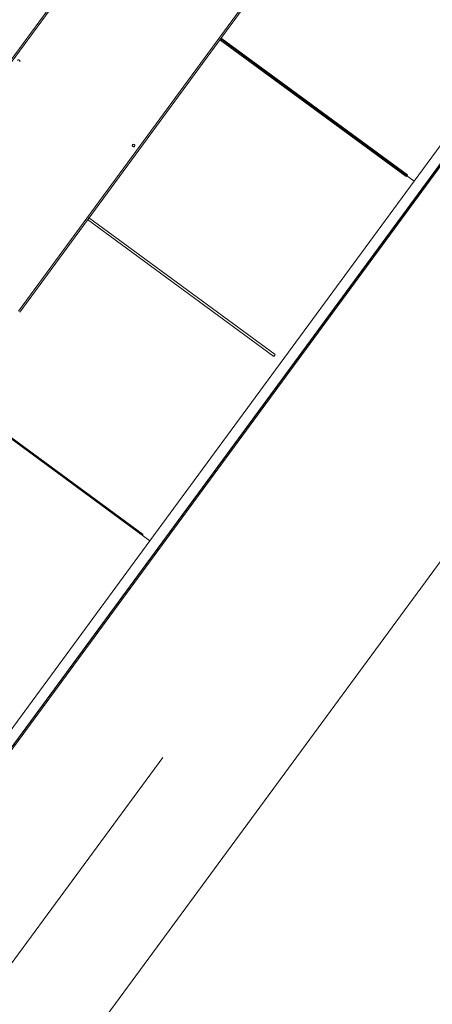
# Model space of a CAD drawing. Header units: metres. Extents: x 135583 to 135939, y 457896 to 458258.
# Tile 155 of 256: x 135759.07 to 135760.61, y 457914.22 to 457917.88. Entities that reach past the tile are written whole.
import ezdxf

# ---------------------------------------------------------------- set-up
doc = ezdxf.new("R2010")
doc.units = ezdxf.units.M
doc.linetypes.add('Hidden', pattern=[4, 2, -2])
doc.layers.add('NIEUWE INSTALLATIE', color=250, linetype='Continuous', lineweight=0)

msp = doc.modelspace()

# ---------------------------------------------------------------- linework, layer by layer
at = {"layer": 'NIEUWE INSTALLATIE'}
for p, q in [((135767.4175, 457925.0987), (135758.9806, 457913.6148)), ((135767.4175, 457925.0987), (135758.9806, 457913.6148)), ((135761.9579, 457919.1469), (135758.4055, 457914.3117)), ((135758.4064, 457914.3111), (135761.9587, 457919.1463)), ((135761.9627, 457919.1434), (135758.4104, 457914.3082)), ((135761.7244, 457918.8965), (135760.5403, 457917.2848)), ((135761.7245, 457918.8964), (135760.5404, 457917.2847)), ((135759.4927, 457918.3503), (135758.6046, 457917.1415)), ((135758.6094, 457917.1379), (135759.4975, 457918.3467)), ((135759.9568, 457918.0092), (135759.0688, 457916.8004)), ((135759.0736, 457916.7969), (135759.9617, 457918.0057)), ((135760.5105, 457917.3017), (135759.8178, 457917.8103)), ((135760.5404, 457917.2847), (135759.8202, 457917.8135)), ((135759.8202, 457917.8135), (135760.5404, 457917.2847)), ((135760.5152, 457917.3082), (135759.8225, 457917.8168)), ((135759.4927, 457917.4197), (135759.4927, 457917.4196)), ((135759.5007, 457917.4137), (135759.5008, 457917.4138)), ((135760.5403, 457917.2848), (135759.5575, 457915.947)), ((135760.5404, 457917.2847), (135759.5576, 457915.9469)), ((135760.5152, 457917.3082), (135760.5105, 457917.3017)), ((135760.5403, 457917.2848), (135760.5404, 457917.2847)), ((135760.5403, 457917.2848), (135760.5404, 457917.2847)), ((135760.0191, 457916.6328), (135759.3252, 457917.1423)), ((135760.0238, 457916.6393), (135759.3299, 457917.1488)), ((135760.0238, 457916.6393), (135760.0191, 457916.6328)), ((135759.5576, 457915.9469), (135758.8328, 457916.4791)), ((135758.8328, 457916.4791), (135759.5576, 457915.9469)), ((135759.5324, 457915.9704), (135758.8351, 457916.4824)), ((135759.5576, 457915.9469), (135758.3735, 457914.3352))]:
    msp.add_line(p, q, dxfattribs=at)
at = {"layer": 'NIEUWE INSTALLATIE', "linetype": 'Hidden'}
msp.add_line((135758.4213, 457913.5296), (135765.8222, 457923.6032), dxfattribs=at)
at = {"layer": 'NIEUWE INSTALLATIE', "flags": 128}
msp.add_lwpolyline([(135759.4927, 457917.4196), (135759.4938, 457917.4127), (135759.5008, 457917.4138)], dxfattribs=at)
at = {"layer": 'NIEUWE INSTALLATIE'}
for centre, start_param, end_param in [((135759.0696, 457917.7305), 3.142216, 6.283809), ((135759.4967, 457917.4167), 0.000623, 3.142216), ((135759.4967, 457917.4167), 3.140968, 6.282561)]:
    msp.add_ellipse(centre, major_axis=(-0.00403, 0.00296), ratio=0.999977, start_param=start_param, end_param=end_param, dxfattribs=at)

doc.saveas('drawing.dxf')
